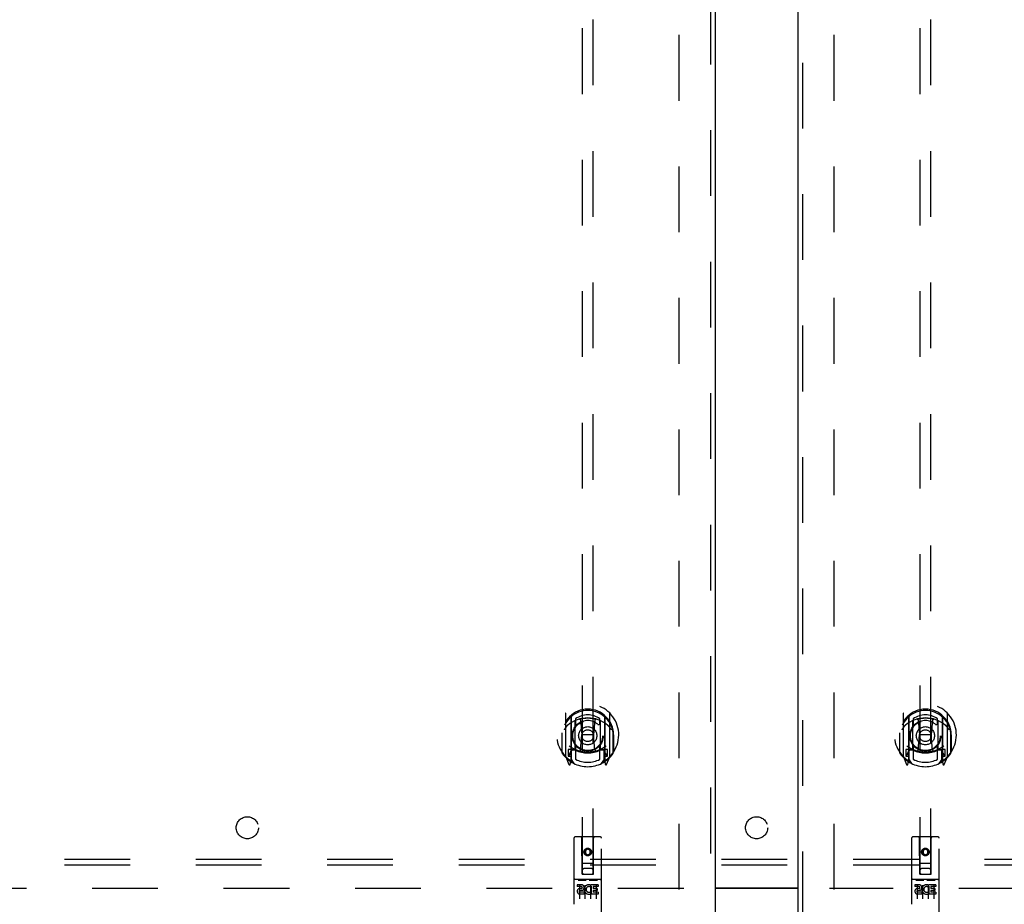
# Model space of a CAD drawing. Header units: inches. Extents: x 0 to 270, y 0 to 175.
# Tile 11 of 81: x 75 to 97, y 58 to 78. Entities that reach past the tile are written whole.
import ezdxf

# ---------------------------------------------------------------- set-up
doc = ezdxf.new("R2010")
doc.units = ezdxf.units.IN
doc.header["$LTSCALE"] = 14.84127
doc.header["$MEASUREMENT"] = 0
doc.linetypes.add('HIDDEN', pattern=[0.2, 0.1, -0.1])
doc.layers.get('0').update_dxf_attribs({"linetype": 'CONTINUOUS'})
for name, color, linetype in [('DEFAULT_2', 8, 'HIDDEN'), ('LEFTHAND_DOOR_ASSEMBLY', 7, 'CONTINUOUS'), ('RIGHTHAND_DOOR_ASSEMBLY', 7, 'CONTINUOUS'), ('SUBPANEL', 7, 'CONTINUOUS')]:
    doc.layers.add(name, color=color, linetype=linetype)

msp = doc.modelspace()

# ---------------------------------------------------------------- linework, layer by layer
at = {"color": 3, "linetype": 'Continuous'}
for p, q in [((90.328, 58.618), (92.203, 58.618)), ((92.203, 58.603), (90.328, 58.603))]:
    msp.add_line(p, q, dxfattribs=at)
at = {"layer": 'DEFAULT_2', "color": 8, "linetype": 'HIDDEN'}
for p, q in [((89.516, 58.582), (89.516, 119.624)), ((93.016, 58.582), (93.016, 119.624)), ((89.62, 58.603), (55.53, 58.603)), ((127.002, 58.603), (92.912, 58.603))]:
    msp.add_line(p, q, dxfattribs=at)
at = {"layer": 'LEFTHAND_DOOR_ASSEMBLY', "color": 8, "linetype": 'HIDDEN'}
for p, q in [((90.224, 120.249), (90.224, 57.957)), ((87.328, 86.932), (87.328, 58.93)), ((87.578, 58.93), (87.578, 86.932)), ((86.953, 62.558), (86.953, 61.591)), ((87.071, 62.504), (87.071, 61.488)), ((87.078, 62.479), (87.078, 61.476)), ((87.828, 62.479), (87.828, 61.476)), ((87.836, 62.504), (87.836, 61.488)), ((87.953, 61.591), (87.953, 62.558)), ((87.171, 61.756), (87.171, 62.387)), ((87.178, 62.44), (87.178, 62.337)), ((87.291, 62.414), (87.321, 62.074)), ((87.616, 62.414), (87.586, 62.074)), ((87.728, 62.337), (87.728, 62.44)), ((87.736, 62.387), (87.736, 61.756)), ((86.871, 62.074), (86.886, 62.074)), ((86.871, 62.074), (86.871, 61.686)), ((86.878, 62.121), (86.879, 62.124)), ((86.878, 61.663), (86.878, 62.121)), ((87.29, 61.73), (87.321, 62.074)), ((87.586, 62.074), (87.321, 62.074)), ((87.616, 61.73), (87.586, 62.074)), ((88.036, 62.074), (88.021, 62.074)), ((88.028, 62.121), (88.028, 62.124)), ((88.028, 61.663), (88.028, 62.121)), ((88.036, 62.074), (88.036, 61.686)), ((87.071, 61.745), (87.011, 61.745)), ((87.011, 61.745), (87.011, 61.595)), ((87.011, 61.595), (87.078, 61.595)), ((87.049, 61.649), (87.019, 61.603)), ((87.081, 61.708), (87.081, 61.501)), ((87.171, 61.746), (87.098, 61.746)), ((87.167, 61.728), (87.101, 61.728)), ((87.178, 61.776), (87.178, 61.523)), ((87.728, 61.523), (87.728, 61.776)), ((87.808, 61.746), (87.736, 61.746)), ((87.806, 61.728), (87.74, 61.728)), ((87.826, 61.501), (87.826, 61.708)), ((87.828, 61.595), (87.896, 61.595)), ((87.896, 61.745), (87.836, 61.745)), ((87.888, 61.603), (87.858, 61.649)), ((87.896, 61.595), (87.896, 61.745)), ((86.958, 61.58), (87.028, 61.405)), ((87.049, 61.485), (87.054, 61.482)), ((87.057, 61.407), (87.071, 61.488)), ((87.148, 61.426), (87.078, 61.535)), ((87.828, 61.535), (87.758, 61.426)), ((87.836, 61.488), (87.85, 61.407)), ((87.857, 61.484), (87.857, 61.485)), ((87.857, 61.485), (87.857, 61.485)), ((87.857, 61.485), (87.857, 61.485)), ((87.879, 61.405), (87.949, 61.58)), ((87.141, 59.74), (87.141, 58.015)), ((87.736, 59.77), (87.171, 59.77)), ((87.327, 58.93), (87.323, 59.74)), ((87.58, 58.93), (87.583, 59.74)), ((87.766, 58.015), (87.766, 59.74)), ((87.453, 59.503), (87.391, 59.467)), ((87.391, 59.467), (87.401, 59.461)), ((87.391, 59.467), (87.391, 59.395)), ((87.391, 59.395), (87.401, 59.4)), ((87.391, 59.395), (87.453, 59.358)), ((87.453, 59.491), (87.401, 59.461)), ((87.401, 59.461), (87.401, 59.4)), ((87.401, 59.4), (87.453, 59.37)), ((87.516, 59.467), (87.453, 59.503)), ((87.453, 59.503), (87.453, 59.491)), ((87.506, 59.461), (87.453, 59.491)), ((87.453, 59.37), (87.506, 59.4)), ((87.453, 59.358), (87.516, 59.395)), ((87.453, 59.358), (87.453, 59.37)), ((87.516, 59.467), (87.506, 59.461)), ((87.506, 59.4), (87.506, 59.461)), ((87.516, 59.395), (87.506, 59.4)), ((87.516, 59.395), (87.516, 59.467)), ((87.326, 59.18), (87.581, 59.18)), ((87.327, 58.93), (87.328, 58.93)), ((87.328, 58.93), (87.578, 58.93)), ((87.538, 59.055), (87.368, 59.055)), ((87.578, 58.93), (87.58, 58.93)), ((87.736, 58.813), (87.171, 58.813)), ((87.242, 58.797), (87.414, 58.797)), ((87.492, 58.797), (87.664, 58.797)), ((87.309, 58.691), (87.217, 58.691)), ((87.217, 58.691), (87.217, 58.649)), ((87.309, 58.649), (87.217, 58.649)), ((87.266, 58.682), (87.266, 58.376)), ((87.313, 58.605), (87.267, 58.605)), ((87.309, 58.564), (87.28, 58.564)), ((87.373, 58.521), (87.28, 58.521)), ((87.373, 58.478), (87.28, 58.478)), ((87.373, 58.521), (87.373, 58.478)), ((87.391, 58.682), (87.391, 58.376)), ((87.505, 58.526), (87.522, 58.487)), ((87.516, 58.682), (87.516, 58.376)), ((87.529, 58.656), (87.516, 58.637)), ((87.526, 58.681), (87.529, 58.679)), ((87.685, 58.691), (87.529, 58.691)), ((87.529, 58.691), (87.529, 58.679)), ((87.529, 58.656), (87.529, 58.478)), ((87.685, 58.478), (87.529, 58.478)), ((87.685, 58.649), (87.572, 58.649)), ((87.572, 58.649), (87.572, 58.605)), ((87.664, 58.605), (87.572, 58.605)), ((87.664, 58.563), (87.572, 58.563)), ((87.572, 58.563), (87.572, 58.521)), ((87.685, 58.521), (87.572, 58.521)), ((87.641, 58.682), (87.641, 58.376)), ((87.664, 58.605), (87.664, 58.563)), ((87.685, 58.691), (87.685, 58.649)), ((87.685, 58.521), (87.685, 58.478))]:
    msp.add_line(p, q, dxfattribs=at)
at = {"layer": 'LEFTHAND_DOOR_ASSEMBLY', "color": 3, "linetype": 'Continuous'}
msp.add_line((90.328, 120.249), (90.328, 57.957), dxfattribs=at)
at = {"layer": 'LEFTHAND_DOOR_ASSEMBLY', "color": 8, "linetype": 'HIDDEN'}
for points in [[(86.999, 62.289), (86.998, 62.288), (86.996, 62.287), (86.994, 62.285), (86.993, 62.284), (86.991, 62.282), (86.99, 62.281), (86.988, 62.279), (86.986, 62.277), (86.984, 62.276), (86.983, 62.274), (86.981, 62.272), (86.979, 62.27), (86.977, 62.268), (86.975, 62.265), (86.973, 62.263), (86.971, 62.261), (86.969, 62.258), (86.967, 62.256), (86.965, 62.253), (86.963, 62.25), (86.96, 62.248), (86.958, 62.245), (86.956, 62.242), (86.954, 62.238), (86.951, 62.235), (86.949, 62.232), (86.946, 62.228), (86.944, 62.224), (86.941, 62.22), (86.938, 62.216), (86.936, 62.212), (86.933, 62.208), (86.93, 62.203), (86.927, 62.198), (86.924, 62.193), (86.921, 62.188)], [(87.265, 62.431), (87.271, 62.433), (87.276, 62.434), (87.282, 62.435), (87.287, 62.437), (87.293, 62.438), (87.298, 62.439), (87.303, 62.441), (87.309, 62.442), (87.314, 62.443), (87.32, 62.444), (87.325, 62.445), (87.331, 62.446), (87.336, 62.447), (87.342, 62.448), (87.347, 62.449), (87.353, 62.45), (87.359, 62.45), (87.364, 62.451), (87.37, 62.452), (87.375, 62.452), (87.381, 62.453), (87.386, 62.454), (87.392, 62.454), (87.397, 62.455), (87.403, 62.455), (87.409, 62.455), (87.414, 62.456), (87.42, 62.456), (87.425, 62.456), (87.431, 62.456), (87.437, 62.457), (87.442, 62.457), (87.448, 62.457), (87.453, 62.457), (87.459, 62.457), (87.465, 62.457), (87.47, 62.457), (87.476, 62.456), (87.481, 62.456), (87.487, 62.456), (87.493, 62.456), (87.498, 62.455), (87.504, 62.455), (87.509, 62.455), (87.515, 62.454), (87.52, 62.454), (87.526, 62.453), (87.532, 62.452), (87.537, 62.452), (87.543, 62.451), (87.548, 62.45), (87.554, 62.45), (87.559, 62.449), (87.565, 62.448), (87.57, 62.447), (87.576, 62.446), (87.581, 62.445), (87.587, 62.444), (87.592, 62.443), (87.598, 62.442), (87.603, 62.441), (87.609, 62.439), (87.614, 62.438), (87.62, 62.437), (87.625, 62.435), (87.631, 62.434), (87.636, 62.433), (87.641, 62.431)], [(87.986, 62.188), (87.983, 62.193), (87.98, 62.198), (87.977, 62.203), (87.974, 62.208), (87.971, 62.212), (87.968, 62.216), (87.966, 62.22), (87.963, 62.224), (87.961, 62.228), (87.958, 62.231), (87.956, 62.235), (87.953, 62.238), (87.951, 62.241), (87.949, 62.245), (87.946, 62.248), (87.944, 62.25), (87.942, 62.253), (87.94, 62.256), (87.938, 62.258), (87.936, 62.261), (87.934, 62.263), (87.932, 62.265), (87.93, 62.268), (87.928, 62.27), (87.926, 62.272), (87.924, 62.274), (87.922, 62.276), (87.921, 62.277), (87.919, 62.279), (87.917, 62.281), (87.916, 62.282), (87.914, 62.284), (87.912, 62.285), (87.911, 62.287), (87.909, 62.288), (87.908, 62.289)], [(87.236, 58.796), (87.236, 58.796), (87.236, 58.796), (87.236, 58.796), (87.236, 58.796), (87.236, 58.796), (87.236, 58.796), (87.237, 58.796), (87.237, 58.796), (87.237, 58.797), (87.237, 58.797), (87.237, 58.797), (87.237, 58.797), (87.237, 58.797), (87.237, 58.797), (87.237, 58.797), (87.237, 58.797), (87.238, 58.797), (87.238, 58.797), (87.238, 58.797), (87.238, 58.797), (87.238, 58.797), (87.238, 58.797), (87.238, 58.797), (87.239, 58.797), (87.239, 58.797), (87.239, 58.797), (87.239, 58.797), (87.239, 58.797), (87.239, 58.797), (87.239, 58.797), (87.24, 58.797), (87.24, 58.797), (87.24, 58.797), (87.24, 58.797), (87.24, 58.797), (87.24, 58.797), (87.241, 58.797), (87.241, 58.797), (87.241, 58.797), (87.241, 58.797), (87.241, 58.797), (87.242, 58.797), (87.242, 58.797), (87.242, 58.797), (87.242, 58.797)], [(87.414, 58.797), (87.414, 58.797), (87.415, 58.797), (87.415, 58.797), (87.415, 58.797), (87.415, 58.797), (87.416, 58.797), (87.416, 58.797), (87.416, 58.797), (87.416, 58.797), (87.416, 58.797), (87.416, 58.797), (87.417, 58.797), (87.417, 58.797), (87.417, 58.797), (87.417, 58.797), (87.417, 58.797), (87.417, 58.797), (87.418, 58.797), (87.418, 58.797), (87.418, 58.797), (87.418, 58.797), (87.418, 58.797), (87.418, 58.797), (87.418, 58.797), (87.419, 58.797), (87.419, 58.797), (87.419, 58.797), (87.419, 58.797), (87.419, 58.797), (87.419, 58.797), (87.419, 58.797), (87.419, 58.797), (87.42, 58.797), (87.42, 58.797), (87.42, 58.797), (87.42, 58.797), (87.42, 58.797), (87.42, 58.796), (87.42, 58.796), (87.42, 58.796), (87.42, 58.796), (87.421, 58.796), (87.421, 58.796), (87.421, 58.796), (87.421, 58.796), (87.421, 58.796)], [(87.486, 58.796), (87.486, 58.796), (87.486, 58.796), (87.486, 58.796), (87.486, 58.796), (87.486, 58.796), (87.486, 58.796), (87.487, 58.796), (87.487, 58.796), (87.487, 58.797), (87.487, 58.797), (87.487, 58.797), (87.487, 58.797), (87.487, 58.797), (87.487, 58.797), (87.487, 58.797), (87.487, 58.797), (87.488, 58.797), (87.488, 58.797), (87.488, 58.797), (87.488, 58.797), (87.488, 58.797), (87.488, 58.797), (87.488, 58.797), (87.489, 58.797), (87.489, 58.797), (87.489, 58.797), (87.489, 58.797), (87.489, 58.797), (87.489, 58.797), (87.489, 58.797), (87.49, 58.797), (87.49, 58.797), (87.49, 58.797), (87.49, 58.797), (87.49, 58.797), (87.49, 58.797), (87.491, 58.797), (87.491, 58.797), (87.491, 58.797), (87.491, 58.797), (87.491, 58.797), (87.492, 58.797), (87.492, 58.797), (87.492, 58.797), (87.492, 58.797)], [(87.664, 58.797), (87.664, 58.797), (87.665, 58.797), (87.665, 58.797), (87.665, 58.797), (87.665, 58.797), (87.666, 58.797), (87.666, 58.797), (87.666, 58.797), (87.666, 58.797), (87.666, 58.797), (87.666, 58.797), (87.667, 58.797), (87.667, 58.797), (87.667, 58.797), (87.667, 58.797), (87.667, 58.797), (87.667, 58.797), (87.668, 58.797), (87.668, 58.797), (87.668, 58.797), (87.668, 58.797), (87.668, 58.797), (87.668, 58.797), (87.668, 58.797), (87.669, 58.797), (87.669, 58.797), (87.669, 58.797), (87.669, 58.797), (87.669, 58.797), (87.669, 58.797), (87.669, 58.797), (87.669, 58.797), (87.67, 58.797), (87.67, 58.797), (87.67, 58.797), (87.67, 58.797), (87.67, 58.797), (87.67, 58.796), (87.67, 58.796), (87.67, 58.796), (87.67, 58.796), (87.671, 58.796), (87.671, 58.796), (87.671, 58.796), (87.671, 58.796), (87.671, 58.796)]]:
    msp.add_lwpolyline(points, dxfattribs=at)
for centre, radius in [((87.453, 62.056), 0.35), ((87.453, 62.056), 0.335), ((87.453, 62.056), 0.205), ((87.453, 62.056), 0.133), ((87.453, 59.43), 0.085), ((87.453, 59.43), 0.0845)]:
    msp.add_circle(centre, radius, dxfattribs=at)
for centre, radius, start, end in [((87.453, 62.074), 0.7, 305.5126, 234.4874), ((87.453, 62.072), 0.583, 0.2464, 179.7536), ((87.453, 62.046), 0.58, 7.6622, 172.3378), ((86.968, 62.558), 0.015, 135.0748, 180), ((87.086, 62.504), 0.015, 130.3587, 180), ((87.098, 62.479), 0.02, 129.3378, 179.9984), ((87.453, 62.046), 0.48, 55.0461, 124.9539), ((87.808, 62.479), 0.02, 0, 50.6594), ((87.821, 62.504), 0.015, 0, 49.6413), ((87.938, 62.558), 0.015, 0, 44.9252), ((87.453, 61.757), 0.7, 49.529, 130.471), ((87.186, 62.387), 0.015, 112.9863, 180), ((87.208, 62.337), 0.03, 180, 311.1261), ((87.453, 62.056), 0.343, 48.8739, 131.1261), ((87.271, 62.412), 0.02, 5.0796, 105.5752), ((87.636, 62.412), 0.02, 74.4248, 174.9204), ((87.698, 62.337), 0.03, 228.8739, 360), ((87.721, 62.387), 0.015, 0, 67.0137), ((86.898, 62.121), 0.02, 172.3378, 180), ((88.008, 62.121), 0.02, 0, 7.6622), ((87.453, 62.387), 0.7, 233.2319, 306.7681), ((86.898, 61.663), 0.02, 180, 215.2961), ((87.453, 62.056), 0.7, 215.2961, 324.7039), ((86.968, 61.591), 0.015, 180, 224.9252), ((87.023, 61.6), 0.005, 147.3208, 270), ((86.89, 61.75), 0.188, 327.3208, 360), ((87.098, 61.726), 0.02, 90, 180), ((87.101, 61.708), 0.02, 90, 180), ((87.167, 61.708), 0.02, 66.536, 90), ((87.186, 61.756), 0.015, 180, 247.0137), ((87.453, 62.369), 0.7, 246.536, 293.464), ((87.208, 61.776), 0.03, 48.8739, 180), ((87.453, 62.056), 0.343, 228.8739, 311.1261), ((87.27, 61.732), 0.02, 254.3869, 354.9204), ((87.636, 61.732), 0.02, 185.0796, 285.6131), ((87.698, 61.776), 0.03, 0, 131.1261), ((87.721, 61.756), 0.015, 292.9863, 360), ((87.74, 61.708), 0.02, 90, 113.464), ((87.806, 61.708), 0.02, 0, 90), ((87.808, 61.726), 0.02, 0, 90), ((88.016, 61.75), 0.188, 180, 212.6792), ((87.883, 61.6), 0.005, 270, 32.6792), ((87.938, 61.591), 0.015, 315.0748, 360), ((88.008, 61.663), 0.02, 324.7039, 360), ((87.042, 61.41), 0.015, 201.8041, 350), ((87.058, 61.521), 0.02, 234.4874, 360), ((87.061, 61.501), 0.02, 234.7457, 360), ((87.098, 61.476), 0.02, 180, 238.5295), ((87.453, 62.056), 0.6, 242.7204, 297.2796), ((87.808, 61.476), 0.02, 301.4688, 359.9992), ((87.846, 61.501), 0.02, 180, 305.2543), ((87.848, 61.521), 0.02, 180, 305.5126), ((87.865, 61.41), 0.015, 190, 338.1959), ((87.171, 59.74), 0.03, 90, 180), ((87.293, 59.74), 0.03, 0, 90), ((87.613, 59.74), 0.03, 90, 180), ((87.736, 59.74), 0.03, 0, 90), ((87.368, 59.015), 0.04, 90, 180), ((87.368, 58.97), 0.04, 180, 270), ((87.538, 59.015), 0.04, 0, 90), ((87.538, 58.97), 0.04, 270, 360), ((87.171, 58.843), 0.03, 180, 270), ((87.736, 58.843), 0.03, 270, 360), ((87.28, 58.543), 0.0644, 102.2995, 270.0775), ((87.28, 58.543), 0.0219, 89.9011, 270), ((87.309, 58.628), 0.0635, 270, 90), ((87.309, 58.627), 0.0219, 280.307, 90), ((87.479, 58.585), 0.107, 64.2636, 293.4027), ((87.479, 58.585), 0.0639, 54.8895, 293.4026)]:
    msp.add_arc(centre, radius, start, end, dxfattribs=at)
at = {"layer": 'RIGHTHAND_DOOR_ASSEMBLY', "color": 3, "linetype": 'Continuous'}
msp.add_line((92.203, 57.957), (92.203, 120.249), dxfattribs=at)
at = {"layer": 'RIGHTHAND_DOOR_ASSEMBLY', "color": 8, "linetype": 'HIDDEN'}
for p, q in [((92.307, 57.957), (92.307, 120.249)), ((94.953, 86.932), (94.953, 58.93)), ((95.203, 58.93), (95.203, 86.932)), ((94.578, 62.558), (94.578, 61.591)), ((94.696, 62.504), (94.696, 61.488)), ((94.703, 62.479), (94.703, 61.476)), ((95.453, 62.479), (95.453, 61.476)), ((95.461, 62.504), (95.461, 61.488)), ((95.578, 61.591), (95.578, 62.558)), ((94.796, 61.756), (94.796, 62.387)), ((94.803, 62.44), (94.803, 62.337)), ((94.916, 62.414), (94.946, 62.074)), ((95.241, 62.414), (95.211, 62.074)), ((95.353, 62.337), (95.353, 62.44)), ((95.361, 62.387), (95.361, 61.756)), ((94.496, 62.074), (94.511, 62.074)), ((94.496, 62.074), (94.496, 61.686)), ((94.503, 62.121), (94.504, 62.124)), ((94.503, 61.663), (94.503, 62.121)), ((94.915, 61.73), (94.946, 62.074)), ((95.211, 62.074), (94.946, 62.074)), ((95.241, 61.73), (95.211, 62.074)), ((95.661, 62.074), (95.646, 62.074)), ((95.653, 62.121), (95.653, 62.124)), ((95.653, 61.663), (95.653, 62.121)), ((95.661, 62.074), (95.661, 61.686)), ((94.696, 61.745), (94.636, 61.745)), ((94.636, 61.745), (94.636, 61.595)), ((94.636, 61.595), (94.703, 61.595)), ((94.674, 61.649), (94.644, 61.603)), ((94.706, 61.708), (94.706, 61.501)), ((94.796, 61.746), (94.723, 61.746)), ((94.792, 61.728), (94.726, 61.728)), ((94.803, 61.776), (94.803, 61.523)), ((95.353, 61.523), (95.353, 61.776)), ((95.433, 61.746), (95.361, 61.746)), ((95.431, 61.728), (95.365, 61.728)), ((95.451, 61.501), (95.451, 61.708)), ((95.453, 61.595), (95.521, 61.595)), ((95.521, 61.745), (95.461, 61.745)), ((95.513, 61.603), (95.483, 61.649)), ((95.521, 61.595), (95.521, 61.745)), ((94.583, 61.58), (94.653, 61.405)), ((94.674, 61.485), (94.679, 61.482)), ((94.682, 61.407), (94.696, 61.488)), ((94.773, 61.426), (94.703, 61.535)), ((95.453, 61.535), (95.383, 61.426)), ((95.461, 61.488), (95.475, 61.407)), ((95.482, 61.484), (95.482, 61.485)), ((95.482, 61.485), (95.482, 61.485)), ((95.482, 61.485), (95.482, 61.485)), ((95.504, 61.405), (95.574, 61.58)), ((94.766, 59.74), (94.766, 58.015)), ((95.361, 59.77), (94.796, 59.77)), ((94.952, 58.93), (94.948, 59.74)), ((95.205, 58.93), (95.208, 59.74)), ((95.391, 58.015), (95.391, 59.74)), ((95.078, 59.503), (95.016, 59.467)), ((95.016, 59.467), (95.026, 59.461)), ((95.016, 59.467), (95.016, 59.395)), ((95.016, 59.395), (95.026, 59.4)), ((95.016, 59.395), (95.078, 59.358)), ((95.078, 59.491), (95.026, 59.461)), ((95.026, 59.461), (95.026, 59.4)), ((95.026, 59.4), (95.078, 59.37)), ((95.141, 59.467), (95.078, 59.503)), ((95.078, 59.503), (95.078, 59.491)), ((95.131, 59.461), (95.078, 59.491)), ((95.078, 59.37), (95.131, 59.4)), ((95.078, 59.358), (95.141, 59.395)), ((95.078, 59.358), (95.078, 59.37)), ((95.141, 59.467), (95.131, 59.461)), ((95.131, 59.4), (95.131, 59.461)), ((95.141, 59.395), (95.131, 59.4)), ((95.141, 59.395), (95.141, 59.467)), ((94.951, 59.18), (95.206, 59.18)), ((94.952, 58.93), (94.953, 58.93)), ((94.953, 58.93), (95.203, 58.93)), ((95.163, 59.055), (94.993, 59.055)), ((95.203, 58.93), (95.205, 58.93)), ((95.361, 58.813), (94.796, 58.813)), ((94.867, 58.797), (95.039, 58.797)), ((95.117, 58.797), (95.289, 58.797)), ((94.934, 58.691), (94.842, 58.691)), ((94.842, 58.691), (94.842, 58.649)), ((94.934, 58.649), (94.842, 58.649)), ((94.891, 58.682), (94.891, 58.376)), ((94.938, 58.605), (94.892, 58.605)), ((94.934, 58.564), (94.905, 58.564)), ((94.998, 58.521), (94.905, 58.521)), ((94.998, 58.478), (94.905, 58.478)), ((94.998, 58.521), (94.998, 58.478)), ((95.016, 58.682), (95.016, 58.376)), ((95.13, 58.526), (95.147, 58.487)), ((95.141, 58.682), (95.141, 58.376)), ((95.154, 58.656), (95.141, 58.637)), ((95.151, 58.681), (95.154, 58.679)), ((95.31, 58.691), (95.154, 58.691)), ((95.154, 58.691), (95.154, 58.679)), ((95.154, 58.656), (95.154, 58.478)), ((95.31, 58.478), (95.154, 58.478)), ((95.31, 58.649), (95.197, 58.649)), ((95.197, 58.649), (95.197, 58.605)), ((95.289, 58.605), (95.197, 58.605)), ((95.289, 58.563), (95.197, 58.563)), ((95.197, 58.563), (95.197, 58.521)), ((95.31, 58.521), (95.197, 58.521)), ((95.266, 58.682), (95.266, 58.376)), ((95.289, 58.605), (95.289, 58.563)), ((95.31, 58.691), (95.31, 58.649)), ((95.31, 58.521), (95.31, 58.478))]:
    msp.add_line(p, q, dxfattribs=at)
for points in [[(94.624, 62.289), (94.623, 62.288), (94.621, 62.287), (94.619, 62.285), (94.618, 62.284), (94.616, 62.282), (94.615, 62.281), (94.613, 62.279), (94.611, 62.277), (94.609, 62.276), (94.608, 62.274), (94.606, 62.272), (94.604, 62.27), (94.602, 62.268), (94.6, 62.265), (94.598, 62.263), (94.596, 62.261), (94.594, 62.258), (94.592, 62.256), (94.59, 62.253), (94.588, 62.25), (94.585, 62.248), (94.583, 62.245), (94.581, 62.242), (94.579, 62.238), (94.576, 62.235), (94.574, 62.232), (94.571, 62.228), (94.569, 62.224), (94.566, 62.22), (94.563, 62.216), (94.561, 62.212), (94.558, 62.208), (94.555, 62.203), (94.552, 62.198), (94.549, 62.193), (94.546, 62.188)], [(94.89, 62.431), (94.896, 62.433), (94.901, 62.434), (94.907, 62.435), (94.912, 62.437), (94.918, 62.438), (94.923, 62.439), (94.928, 62.441), (94.934, 62.442), (94.939, 62.443), (94.945, 62.444), (94.95, 62.445), (94.956, 62.446), (94.961, 62.447), (94.967, 62.448), (94.972, 62.449), (94.978, 62.45), (94.984, 62.45), (94.989, 62.451), (94.995, 62.452), (95, 62.452), (95.006, 62.453), (95.011, 62.454), (95.017, 62.454), (95.022, 62.455), (95.028, 62.455), (95.034, 62.455), (95.039, 62.456), (95.045, 62.456), (95.05, 62.456), (95.056, 62.456), (95.062, 62.457), (95.067, 62.457), (95.073, 62.457), (95.078, 62.457), (95.084, 62.457), (95.09, 62.457), (95.095, 62.457), (95.101, 62.456), (95.106, 62.456), (95.112, 62.456), (95.118, 62.456), (95.123, 62.455), (95.129, 62.455), (95.134, 62.455), (95.14, 62.454), (95.145, 62.454), (95.151, 62.453), (95.157, 62.452), (95.162, 62.452), (95.168, 62.451), (95.173, 62.45), (95.179, 62.45), (95.184, 62.449), (95.19, 62.448), (95.195, 62.447), (95.201, 62.446), (95.206, 62.445), (95.212, 62.444), (95.217, 62.443), (95.223, 62.442), (95.228, 62.441), (95.234, 62.439), (95.239, 62.438), (95.245, 62.437), (95.25, 62.435), (95.256, 62.434), (95.261, 62.433), (95.266, 62.431)], [(95.611, 62.188), (95.608, 62.193), (95.605, 62.198), (95.602, 62.203), (95.599, 62.208), (95.596, 62.212), (95.593, 62.216), (95.591, 62.22), (95.588, 62.224), (95.586, 62.228), (95.583, 62.231), (95.581, 62.235), (95.578, 62.238), (95.576, 62.241), (95.574, 62.245), (95.571, 62.248), (95.569, 62.25), (95.567, 62.253), (95.565, 62.256), (95.563, 62.258), (95.561, 62.261), (95.559, 62.263), (95.557, 62.265), (95.555, 62.268), (95.553, 62.27), (95.551, 62.272), (95.549, 62.274), (95.547, 62.276), (95.546, 62.277), (95.544, 62.279), (95.542, 62.281), (95.541, 62.282), (95.539, 62.284), (95.537, 62.285), (95.536, 62.287), (95.534, 62.288), (95.533, 62.289)], [(94.861, 58.796), (94.861, 58.796), (94.861, 58.796), (94.861, 58.796), (94.861, 58.796), (94.861, 58.796), (94.861, 58.796), (94.862, 58.796), (94.862, 58.796), (94.862, 58.797), (94.862, 58.797), (94.862, 58.797), (94.862, 58.797), (94.862, 58.797), (94.862, 58.797), (94.862, 58.797), (94.862, 58.797), (94.863, 58.797), (94.863, 58.797), (94.863, 58.797), (94.863, 58.797), (94.863, 58.797), (94.863, 58.797), (94.863, 58.797), (94.864, 58.797), (94.864, 58.797), (94.864, 58.797), (94.864, 58.797), (94.864, 58.797), (94.864, 58.797), (94.864, 58.797), (94.865, 58.797), (94.865, 58.797), (94.865, 58.797), (94.865, 58.797), (94.865, 58.797), (94.865, 58.797), (94.866, 58.797), (94.866, 58.797), (94.866, 58.797), (94.866, 58.797), (94.866, 58.797), (94.867, 58.797), (94.867, 58.797), (94.867, 58.797), (94.867, 58.797)], [(95.039, 58.797), (95.039, 58.797), (95.04, 58.797), (95.04, 58.797), (95.04, 58.797), (95.04, 58.797), (95.041, 58.797), (95.041, 58.797), (95.041, 58.797), (95.041, 58.797), (95.041, 58.797), (95.041, 58.797), (95.042, 58.797), (95.042, 58.797), (95.042, 58.797), (95.042, 58.797), (95.042, 58.797), (95.042, 58.797), (95.043, 58.797), (95.043, 58.797), (95.043, 58.797), (95.043, 58.797), (95.043, 58.797), (95.043, 58.797), (95.043, 58.797), (95.044, 58.797), (95.044, 58.797), (95.044, 58.797), (95.044, 58.797), (95.044, 58.797), (95.044, 58.797), (95.044, 58.797), (95.044, 58.797), (95.045, 58.797), (95.045, 58.797), (95.045, 58.797), (95.045, 58.797), (95.045, 58.797), (95.045, 58.796), (95.045, 58.796), (95.045, 58.796), (95.045, 58.796), (95.046, 58.796), (95.046, 58.796), (95.046, 58.796), (95.046, 58.796), (95.046, 58.796)], [(95.111, 58.796), (95.111, 58.796), (95.111, 58.796), (95.111, 58.796), (95.111, 58.796), (95.111, 58.796), (95.111, 58.796), (95.112, 58.796), (95.112, 58.796), (95.112, 58.797), (95.112, 58.797), (95.112, 58.797), (95.112, 58.797), (95.112, 58.797), (95.112, 58.797), (95.112, 58.797), (95.112, 58.797), (95.113, 58.797), (95.113, 58.797), (95.113, 58.797), (95.113, 58.797), (95.113, 58.797), (95.113, 58.797), (95.113, 58.797), (95.114, 58.797), (95.114, 58.797), (95.114, 58.797), (95.114, 58.797), (95.114, 58.797), (95.114, 58.797), (95.114, 58.797), (95.115, 58.797), (95.115, 58.797), (95.115, 58.797), (95.115, 58.797), (95.115, 58.797), (95.115, 58.797), (95.116, 58.797), (95.116, 58.797), (95.116, 58.797), (95.116, 58.797), (95.116, 58.797), (95.117, 58.797), (95.117, 58.797), (95.117, 58.797), (95.117, 58.797)], [(95.289, 58.797), (95.289, 58.797), (95.29, 58.797), (95.29, 58.797), (95.29, 58.797), (95.29, 58.797), (95.291, 58.797), (95.291, 58.797), (95.291, 58.797), (95.291, 58.797), (95.291, 58.797), (95.291, 58.797), (95.292, 58.797), (95.292, 58.797), (95.292, 58.797), (95.292, 58.797), (95.292, 58.797), (95.292, 58.797), (95.293, 58.797), (95.293, 58.797), (95.293, 58.797), (95.293, 58.797), (95.293, 58.797), (95.293, 58.797), (95.293, 58.797), (95.294, 58.797), (95.294, 58.797), (95.294, 58.797), (95.294, 58.797), (95.294, 58.797), (95.294, 58.797), (95.294, 58.797), (95.294, 58.797), (95.295, 58.797), (95.295, 58.797), (95.295, 58.797), (95.295, 58.797), (95.295, 58.797), (95.295, 58.796), (95.295, 58.796), (95.295, 58.796), (95.295, 58.796), (95.296, 58.796), (95.296, 58.796), (95.296, 58.796), (95.296, 58.796), (95.296, 58.796)]]:
    msp.add_lwpolyline(points, dxfattribs=at)
for centre, radius in [((95.078, 62.056), 0.35), ((95.078, 62.056), 0.335), ((95.078, 62.056), 0.205), ((95.078, 62.056), 0.133), ((95.078, 59.43), 0.085), ((95.078, 59.43), 0.0845)]:
    msp.add_circle(centre, radius, dxfattribs=at)
for centre, radius, start, end in [((95.078, 62.074), 0.7, 305.5126, 234.4874), ((95.078, 62.072), 0.583, 0.2464, 179.7536), ((95.078, 62.046), 0.58, 7.6622, 172.3378), ((94.593, 62.558), 0.015, 135.0748, 180), ((94.711, 62.504), 0.015, 130.3587, 180), ((94.723, 62.479), 0.02, 129.3378, 179.9984), ((95.078, 62.046), 0.48, 55.0461, 124.9539), ((95.433, 62.479), 0.02, 0, 50.6594), ((95.446, 62.504), 0.015, 0, 49.6413), ((95.563, 62.558), 0.015, 0, 44.9252), ((95.078, 61.757), 0.7, 49.529, 130.471), ((94.811, 62.387), 0.015, 112.9863, 180), ((94.833, 62.337), 0.03, 180, 311.1261), ((95.078, 62.056), 0.343, 48.8739, 131.1261), ((94.896, 62.412), 0.02, 5.0796, 105.5752), ((95.261, 62.412), 0.02, 74.4248, 174.9204), ((95.323, 62.337), 0.03, 228.8739, 360), ((95.346, 62.387), 0.015, 0, 67.0137), ((94.523, 62.121), 0.02, 172.3378, 180), ((95.633, 62.121), 0.02, 0, 7.6622), ((95.078, 62.387), 0.7, 233.2319, 306.7681), ((94.523, 61.663), 0.02, 180, 215.2961), ((95.078, 62.056), 0.7, 215.2961, 324.7039), ((94.593, 61.591), 0.015, 180, 224.9252), ((94.648, 61.6), 0.005, 147.3208, 270), ((94.515, 61.75), 0.188, 327.3208, 360), ((94.723, 61.726), 0.02, 90, 180), ((94.726, 61.708), 0.02, 90, 180), ((94.792, 61.708), 0.02, 66.536, 90), ((94.811, 61.756), 0.015, 180, 247.0137), ((95.078, 62.369), 0.7, 246.536, 293.464), ((94.833, 61.776), 0.03, 48.8739, 180), ((95.078, 62.056), 0.343, 228.8739, 311.1261), ((94.895, 61.732), 0.02, 254.3869, 354.9204), ((95.261, 61.732), 0.02, 185.0796, 285.6131), ((95.323, 61.776), 0.03, 0, 131.1261), ((95.346, 61.756), 0.015, 292.9863, 360), ((95.365, 61.708), 0.02, 90, 113.464), ((95.431, 61.708), 0.02, 0, 90), ((95.433, 61.726), 0.02, 0, 90), ((95.641, 61.75), 0.188, 180, 212.6792), ((95.508, 61.6), 0.005, 270, 32.6792), ((95.563, 61.591), 0.015, 315.0748, 360), ((95.633, 61.663), 0.02, 324.7039, 360), ((94.667, 61.41), 0.015, 201.8041, 350), ((94.683, 61.521), 0.02, 234.4874, 360), ((94.686, 61.501), 0.02, 234.7457, 360), ((94.723, 61.476), 0.02, 180, 238.5295), ((95.078, 62.056), 0.6, 242.7204, 297.2796), ((95.433, 61.476), 0.02, 301.4688, 359.9992), ((95.471, 61.501), 0.02, 180, 305.2543), ((95.473, 61.521), 0.02, 180, 305.5126), ((95.49, 61.41), 0.015, 190, 338.1959), ((94.796, 59.74), 0.03, 90, 180), ((94.918, 59.74), 0.03, 0, 90), ((95.238, 59.74), 0.03, 90, 180), ((95.361, 59.74), 0.03, 0, 90), ((94.993, 59.015), 0.04, 90, 180), ((94.993, 58.97), 0.04, 180, 270), ((95.163, 59.015), 0.04, 0, 90), ((95.163, 58.97), 0.04, 270, 360), ((94.796, 58.843), 0.03, 180, 270), ((95.361, 58.843), 0.03, 270, 360), ((94.905, 58.543), 0.0644, 102.2995, 270.0775), ((94.905, 58.543), 0.0219, 89.9011, 270), ((94.934, 58.628), 0.0635, 270, 90), ((94.934, 58.627), 0.0219, 280.307, 90), ((95.104, 58.585), 0.107, 64.2636, 293.4027), ((95.104, 58.585), 0.0639, 54.8895, 293.4026)]:
    msp.add_arc(centre, radius, start, end, dxfattribs=at)
at = {"layer": 'SUBPANEL', "color": 8, "linetype": 'HIDDEN'}
for p, q in [((124.61, 59.259), (57.922, 59.259)), ((124.61, 59.134), (57.922, 59.134))]:
    msp.add_line(p, q, dxfattribs=at)
for centre in [(79.766, 59.978), (91.266, 59.978)]:
    msp.add_circle(centre, 0.25, dxfattribs=at)

doc.saveas('drawing.dxf')
